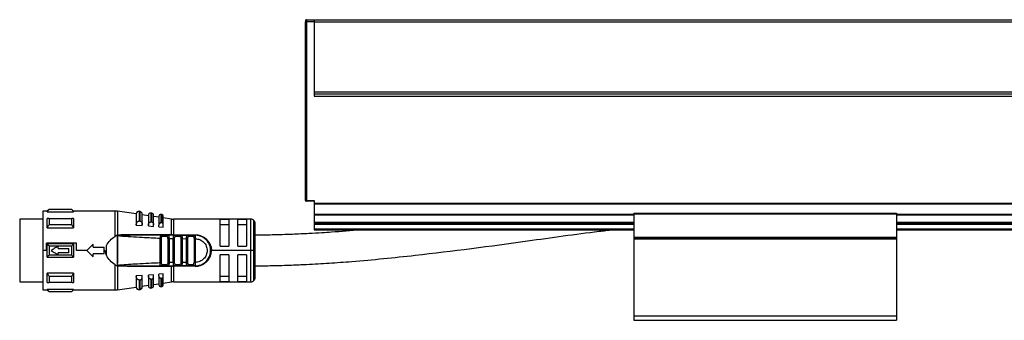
# Model space of a CAD drawing. Header units: millimetres. Extents: x -781 to 2909, y 413 to 796.
# Tile 17 of 19: x 1344 to 1569, y 570 to 639. Entities that reach past the tile are written whole.
import ezdxf

# ---------------------------------------------------------------- set-up
doc = ezdxf.new("R2010")
doc.units = ezdxf.units.MM

# ---------------------------------------------------------------- blocks, each defined once
blk = doc.blocks.new('Drawing View6')
at = {"color": 7, "linetype": 'Continuous', "lineweight": 25}
for p, q in [((-1460.35, 60.76), (-1458.55, 60.76)), ((-1460.35, 60.76), (-1460.35, 60.26)), ((-1458.55, 60.76), (37.45, 60.76)), ((-1458.55, 60.76), (-1458.55, 60.76)), ((-1458.55, 60.76), (37.45, 60.76)), ((-1460.55, 60.56), (-1460.55, 60.26)), ((-1460.55, 19.46), (-1460.55, 60.26)), ((-1460.35, 60.26), (-1460.55, 60.26)), ((-1460.35, 60.26), (-1460.35, 19.46)), ((-1458.55, 60.26), (-1460.35, 60.26)), ((-1458.55, 60.26), (-1458.55, 44.26)), ((-1458.55, 60.26), (37.45, 60.26)), ((-1458.55, 44.26), (-1458.55, 43.26)), ((-1458.55, 44.26), (37.45, 44.26)), ((37.45, 43.76), (-1458.55, 43.76)), ((-1458.55, 43.26), (37.45, 43.26)), ((-1460.55, 29.14), (-1460.6, 29.14)), ((-1460.6, 29.14), (-1460.6, 25.87)), ((-1460.6, 25.87), (-1460.6, 24.64)), ((-1460.6, 24.64), (-1460.55, 24.64)), ((-1460.55, 19.46), (-1460.35, 19.46)), ((-1460.35, 19.46), (-1458.55, 19.46)), ((-1460.35, 19.46), (-1460.35, 19.31)), ((-1460.35, 19.31), (-1460.35, 19.26)), ((-1458.55, 19.26), (-1460.35, 19.26)), ((-1458.55, 19.46), (-1458.55, 18.84)), ((-1458.55, 18.84), (37.45, 18.84)), ((-1458.55, 18.84), (-1458.55, 18.7)), ((-1458.55, 18.7), (37.45, 18.7)), ((-1458.55, 18.7), (-1458.55, 16.32)), ((-1519.55, 17.01), (-1520.55, 17.01)), ((-1520.55, 17.01), (-1520.55, 8.01)), ((-1519.15, 17.41), (-1519.55, 17.01)), ((-1519.55, 16.89), (-1519.55, 17.01)), ((-1519.55, 16.89), (-1513.55, 16.89)), ((-1513.95, 17.41), (-1519.15, 17.41)), ((-1513.95, 17.35), (-1519.15, 17.35)), ((-1513.55, 17.01), (-1513.95, 17.41)), ((-1513.95, 17.35), (-1513.95, 17.41)), ((-1504.07, 17.01), (-1513.55, 17.01)), ((-1513.55, 17.01), (-1513.55, 16.89)), ((-1504.07, 11.25), (-1504.07, 17.01)), ((-1499.25, 16.36), (-1503.5, 16.97)), ((-1503.5, 16.97), (-1503.5, 11.5)), ((-1499.25, 16.37), (-1499.25, 13.84)), ((-1498.36, 16.94), (-1498.56, 16.97)), ((-1498.56, 16.97), (-1498.56, 14.74)), ((-1498.36, 14.73), (-1498.36, 16.94)), ((-1497.85, 13.98), (-1497.85, 16.34)), ((-1496.45, 15.96), (-1497.85, 16.16)), ((-1496.45, 16.09), (-1496.45, 13.8)), ((-1495.68, 16.55), (-1495.88, 16.58)), ((-1495.68, 14.52), (-1495.68, 16.55)), ((-1495.25, 13.91), (-1495.25, 16.06)), ((-1494.05, 15.61), (-1495.25, 15.78)), ((-1494.05, 15.86), (-1494.05, 13.78)), ((-1493.39, 16.22), (-1493.59, 16.25)), ((-1493.39, 14.34), (-1493.39, 16.22)), ((-1493.05, 13.86), (-1493.05, 15.83)), ((-1458.55, 16.32), (-1458.55, 16.17)), ((-1458.55, 16.32), (-1385.55, 16.32)), ((-1458.55, 16.17), (-1458.55, 14.46)), ((-1458.55, 16.17), (-1385.55, 16.17)), ((-1385.55, 16.57), (-1385.55, 16.37)), ((-1385.55, 16.57), (-1325.55, 16.57)), ((-1385.55, 16.37), (-1325.55, 16.37)), ((-1385.55, 16.37), (-1385.55, 11.06)), ((-1325.55, 16.57), (-1325.55, 16.37)), ((-1325.55, 16.37), (-1325.55, 11.06)), ((-1325.55, 16.32), (-95.55, 16.32)), ((-1325.55, 16.17), (-95.55, 16.17)), ((-1520.55, 15.14), (-1525.85, 15.14)), ((-1525.85, 15.14), (-1525.85, 0.89)), ((-1519.55, 13.23), (-1519.55, 15.35)), ((-1519.15, 15.35), (-1513.95, 15.35)), ((-1513.95, 13.87), (-1519.15, 13.87)), ((-1499.25, 13.81), (-1499.25, 13.84)), ((-1499.25, 13.81), (-1497.85, 13.72)), ((-1498.65, 14.74), (-1498.56, 14.74)), ((-1497.85, 13.72), (-1497.85, 13.98)), ((-1496.45, 13.62), (-1496.45, 13.8)), ((-1496.45, 13.62), (-1495.25, 13.53)), ((-1495.25, 13.53), (-1495.25, 13.91)), ((-1494.05, 13.44), (-1494.05, 13.78)), ((-1491.15, 15.19), (-1493.05, 15.47)), ((-1493.05, 13.37), (-1493.05, 13.86)), ((-1491.15, 11.61), (-1491.15, 15.19)), ((-1473.05, 15.16), (-1490.72, 15.16)), ((-1490.72, 15.16), (-1490.72, 11.61)), ((-1478.05, 15.09), (-1480.05, 15.09)), ((-1480.05, 9.01), (-1480.05, 15.09)), ((-1480.05, 13.93), (-1478.05, 13.93)), ((-1478.05, 15.09), (-1478.05, 9.01)), ((-1474.05, 15.09), (-1476.05, 15.09)), ((-1476.05, 9.01), (-1476.05, 15.09)), ((-1476.05, 13.93), (-1474.05, 13.93)), ((-1474.05, 15.09), (-1474.05, 9.01)), ((-1473.05, 8.01), (-1473.05, 15.16)), ((-1472.34, 8.01), (-1472.34, 14.87)), ((-1472.05, 8.01), (-1472.05, 14.16)), ((-1458.55, 14.46), (-1458.55, 14.26)), ((-1458.55, 14.46), (-1385.55, 14.46)), ((-1458.55, 14.26), (-1458.55, 14.06)), ((-1458.55, 14.26), (-1385.55, 14.26)), ((-1458.55, 14.06), (-1458.55, 12.96)), ((-1458.55, 14.06), (-1385.55, 14.06)), ((-1325.55, 14.46), (-95.55, 14.46)), ((-1325.55, 14.26), (-95.55, 14.26)), ((-1325.55, 14.06), (-95.55, 14.06)), ((-1519.55, 13.23), (-1513.55, 13.23)), ((-1503.55, 11.5), (-1504.07, 11.25)), ((-1503.55, 11.5), (-1503.56, 4.52)), ((-1503.48, 11.5), (-1503.49, 6.15)), ((-1503.04, 11.37), (-1503.19, 11.41)), ((-1491.15, 11.61), (-1500.81, 11.63)), ((-1494.05, 13.44), (-1493.05, 13.37)), ((-1493.56, 11.51), (-1493.48, 11.49)), ((-1491.98, 11.51), (-1493.56, 11.51)), ((-1492.06, 11.49), (-1491.98, 11.51)), ((-1491.98, 11.51), (-1491.91, 11.48)), ((-1490.72, 11.51), (-1490.72, 11.61)), ((-1489.04, 11.51), (-1490.48, 11.51)), ((-1489.04, 11.51), (-1489.12, 11.49)), ((-1489.04, 11.51), (-1488.96, 11.48)), ((-1489.04, 11.51), (-1487.44, 11.51)), ((-1486.07, 11.51), (-1487.44, 11.51)), ((-1486.02, 11.5), (-1486.15, 11.49)), ((-1485.97, 11.49), (-1486.07, 11.51)), ((-1486.07, 11.51), (-1485.75, 11.51)), ((-1458.55, 12.96), (-1458.55, 12.76)), ((-1458.55, 12.96), (-1385.55, 12.96)), ((-1458.55, 12.76), (-1385.55, 12.76)), ((-1325.55, 12.96), (-95.55, 12.96)), ((-1325.55, 12.76), (-95.55, 12.76)), ((-1512.84, 9.67), (-1519.75, 9.67)), ((-1519.75, 8.01), (-1519.75, 9.67)), ((-1519.55, 6.51), (-1519.55, 9.51)), ((-1513.55, 9.51), (-1519.55, 9.51)), ((-1519.15, 9.07), (-1513.95, 9.07)), ((-1517.05, 8.51), (-1517.05, 9.01)), ((-1512.84, 8.01), (-1512.84, 9.67)), ((-1510.55, 8.01), (-1509.05, 9.46)), ((-1509.05, 8.76), (-1509.05, 9.46)), ((-1506.05, 6.87), (-1506.05, 9.15)), ((-1493.76, 5.17), (-1493.76, 10.85)), ((-1493.47, 5.17), (-1493.47, 10.85)), ((-1492.2, 11.21), (-1493.33, 11.21)), ((-1492.03, 10.79), (-1492.03, 5.23)), ((-1491.74, 10.79), (-1491.74, 5.23)), ((-1490.76, 10.77), (-1490.47, 10.77)), ((-1490.76, 5.26), (-1490.76, 10.77)), ((-1490.47, 5.26), (-1490.47, 10.77)), ((-1489.24, 11.21), (-1490.27, 11.21)), ((-1489.03, 10.73), (-1489.03, 5.29)), ((-1488.74, 10.73), (-1487.76, 10.72)), ((-1488.74, 10.73), (-1488.74, 5.29)), ((-1487.76, 5.3), (-1487.76, 10.72)), ((-1487.47, 5.3), (-1487.47, 10.72)), ((-1486.26, 11.21), (-1487.24, 11.21)), ((-1486.03, 10.71), (-1486.03, 5.31)), ((-1485.75, 10.93), (-1485.74, 10.71)), ((-1485.74, 10.71), (-1485.74, 5.31)), ((-1480.05, 9.01), (-1478.05, 9.01)), ((-1476.05, 9.01), (-1474.05, 9.01)), ((-1385.55, 11.06), (-1385.55, 10.86)), ((-1385.55, 11.06), (-1325.55, 11.06)), ((-1385.55, 10.86), (-1325.55, 10.86)), ((-1385.55, 10.86), (-1385.55, 10.66)), ((-1385.55, 10.66), (-1325.55, 10.66)), ((-1385.55, 10.66), (-1385.55, -6.94)), ((-1325.55, 11.06), (-1325.55, 10.86)), ((-1325.55, 10.86), (-1325.55, 10.66)), ((-1325.55, 10.66), (-1325.55, -6.94)), ((-1519.75, 8.01), (-1520.55, 8.01)), ((-1520.55, 8.01), (-1520.55, -0.99)), ((-1513.95, 6.95), (-1519.15, 6.95)), ((-1517.05, 8.51), (-1514.65, 8.51)), ((-1514.65, 7.51), (-1517.05, 7.51)), ((-1517.05, 7.01), (-1517.05, 7.51)), ((-1514.65, 7.51), (-1514.65, 8.51)), ((-1510.55, 8.01), (-1512.84, 8.01)), ((-1509.05, 6.56), (-1510.55, 8.01)), ((-1509.05, 8.76), (-1506.55, 8.76)), ((-1506.55, 7.26), (-1509.05, 7.26)), ((-1509.05, 6.56), (-1509.05, 7.26)), ((-1506.55, 7.26), (-1506.55, 8.76)), ((-1506.55, 8.01), (-1506.32, 8.01)), ((-1473.05, 8.01), (-1482.05, 8.01)), ((-1478.05, 7.01), (-1480.05, 7.01)), ((-1480.05, 0.93), (-1480.05, 7.01)), ((-1478.05, 7.01), (-1478.05, 0.93)), ((-1474.05, 7.01), (-1476.05, 7.01)), ((-1476.05, 0.93), (-1476.05, 7.01)), ((-1474.05, 7.01), (-1474.05, 0.93)), ((-1472.34, 8.01), (-1473.05, 8.01)), ((-1473.05, 0.86), (-1473.05, 8.01)), ((-1472.05, 8.01), (-1472.34, 8.01)), ((-1472.34, 1.15), (-1472.34, 8.01)), ((-1472.05, 1.86), (-1472.05, 8.01)), ((-1519.55, 6.51), (-1513.55, 6.51)), ((-1504.07, -0.99), (-1504.07, 4.77)), ((-1503.5, 4.95), (-1503.49, 5.21)), ((-1503.5, 4.95), (-1503.5, 4.8)), ((-1503.5, 4.8), (-1503.5, 4.52)), ((-1503.27, 4.61), (-1503.5, 4.52)), ((-1503.5, 4.52), (-1503.5, -0.95)), ((-1503.49, 6.15), (-1503.49, 5.21)), ((-1503.35, 4.51), (-1501.44, 4.51)), ((-1503.27, 4.61), (-1503.04, 4.65)), ((-1493.56, 4.51), (-1491.98, 4.51)), ((-1493.33, 4.81), (-1492.2, 4.81)), ((-1491.98, 4.51), (-1492.06, 4.53)), ((-1490.76, 5.26), (-1490.47, 5.26)), ((-1490.48, 4.51), (-1490.56, 4.54)), ((-1490.48, 4.51), (-1490.4, 4.53)), ((-1490.48, 4.51), (-1489.04, 4.51)), ((-1490.27, 4.81), (-1489.24, 4.81)), ((-1489.04, 4.51), (-1489.12, 4.53)), ((-1487.44, 4.51), (-1489.04, 4.51)), ((-1487.76, 5.3), (-1488.74, 5.29)), ((-1487.44, 4.51), (-1487.53, 4.54)), ((-1487.44, 4.51), (-1486.07, 4.51)), ((-1487.24, 4.81), (-1486.26, 4.81)), ((-1486.15, 4.53), (-1486.02, 4.53)), ((-1485.97, 4.54), (-1486.07, 4.51)), ((-1485.75, 4.51), (-1486.07, 4.51)), ((-1485.74, 5.31), (-1485.75, 5.1)), ((-1513.55, 2.8), (-1519.55, 2.8)), ((-1513.55, 2.8), (-1513.55, 0.68)), ((-1500.81, 4.39), (-1491.15, 4.41)), ((-1497.85, 2.31), (-1499.25, 2.21)), ((-1497.85, 2.04), (-1497.85, 2.31)), ((-1495.25, 2.49), (-1496.45, 2.41)), ((-1496.45, 2.22), (-1496.45, 2.41)), ((-1495.25, 2.11), (-1495.25, 2.49)), ((-1493.05, 2.65), (-1494.05, 2.58)), ((-1494.05, 2.24), (-1494.05, 2.58)), ((-1493.05, 2.16), (-1493.05, 2.65)), ((-1491.15, 0.83), (-1491.15, 4.41)), ((-1485.75, 4.41), (-1490.72, 4.41)), ((-1490.72, 4.41), (-1490.72, 0.86)), ((-1525.85, 0.89), (-1520.55, 0.89)), ((-1519.15, 2.15), (-1513.95, 2.15)), ((-1513.95, 0.68), (-1519.15, 0.68)), ((-1499.25, 2.19), (-1499.25, 2.21)), ((-1499.25, 2.19), (-1499.25, -0.35)), ((-1498.56, 1.28), (-1498.65, 1.28)), ((-1498.56, 1.28), (-1498.56, -0.94)), ((-1498.36, -0.92), (-1498.36, 1.3)), ((-1497.85, -0.32), (-1497.85, 2.04)), ((-1497.85, -0.13), (-1496.45, 0.07)), ((-1496.45, 2.22), (-1496.45, -0.06)), ((-1495.88, 1.49), (-1495.88, -0.56)), ((-1495.68, -0.53), (-1495.68, 1.5)), ((-1495.25, -0.03), (-1495.25, 2.11)), ((-1495.25, 0.24), (-1494.05, 0.41)), ((-1494.05, 2.24), (-1494.05, 0.17)), ((-1493.59, 1.66), (-1493.59, -0.23)), ((-1493.39, -0.2), (-1493.39, 1.68)), ((-1493.05, 0.2), (-1493.05, 2.16)), ((-1493.05, 0.56), (-1491.15, 0.83)), ((-1490.72, 0.86), (-1473.05, 0.86)), ((-1478.05, 2.1), (-1480.05, 2.1)), ((-1480.05, 0.93), (-1478.05, 0.93)), ((-1474.05, 2.1), (-1476.05, 2.1)), ((-1476.05, 0.93), (-1474.05, 0.93)), ((-1520.55, -0.99), (-1519.55, -0.99)), ((-1519.55, -0.99), (-1519.55, -0.86)), ((-1513.55, -0.86), (-1519.55, -0.86)), ((-1519.55, -0.99), (-1519.15, -1.39)), ((-1519.15, -1.33), (-1513.95, -1.33)), ((-1519.15, -1.33), (-1519.15, -1.39)), ((-1519.15, -1.39), (-1513.95, -1.39)), ((-1513.95, -1.39), (-1513.55, -0.99)), ((-1513.55, -0.86), (-1513.55, -0.99)), ((-1513.55, -0.99), (-1504.07, -0.99)), ((-1503.5, -0.95), (-1499.25, -0.34)), ((-1498.56, -0.94), (-1498.36, -0.92)), ((-1495.88, -0.56), (-1495.68, -0.53)), ((-1493.59, -0.23), (-1493.39, -0.2)), ((-1385.55, -6.94), (-1325.55, -6.94)), ((-1385.55, -6.94), (-1385.55, -7.94)), ((-1385.55, -7.94), (-1325.55, -7.94)), ((-1325.55, -6.94), (-1325.55, -7.94))]:
    blk.add_line(p, q, dxfattribs=at)
at = {"color": 7, "linetype": 'Continuous', "lineweight": 25, "flags": 128}
for points in [[(-1495.88, 16.58), (-1495.88, 16.45), (-1495.88, 16.05), (-1495.88, 15.41), (-1495.88, 14.54)], [(-1493.59, 16.25), (-1493.59, 16.13), (-1493.59, 15.76), (-1493.59, 15.17), (-1493.59, 14.36)], [(-1519.15, 15.35), (-1519.15, 15.18), (-1519.15, 15.01), (-1519.15, 14.83), (-1519.15, 14.65), (-1519.15, 14.46), (-1519.15, 14.27), (-1519.15, 14.07), (-1519.15, 13.87)], [(-1513.95, 13.87), (-1513.95, 14.07), (-1513.95, 14.27), (-1513.95, 14.46), (-1513.95, 14.65), (-1513.95, 14.83), (-1513.95, 15.01), (-1513.95, 15.18), (-1513.95, 15.35)], [(-1513.55, 15.35), (-1513.55, 15.12), (-1513.55, 14.89), (-1513.55, 14.64), (-1513.55, 14.38), (-1513.55, 14.1), (-1513.55, 13.82), (-1513.55, 13.53), (-1513.55, 13.23)], [(-1498.36, 14.73), (-1498.48, 14.73), (-1498.56, 14.74)], [(-1495.68, 14.52), (-1495.79, 14.53), (-1495.88, 14.54)], [(-1493.39, 14.34), (-1493.51, 14.35), (-1493.59, 14.36)], [(-1490.72, 11.61), (-1487.94, 11.61), (-1485.75, 11.61)], [(-1487.44, 11.51), (-1487.4, 11.51), (-1487.36, 11.49), (-1487.33, 11.46), (-1487.3, 11.42), (-1487.27, 11.38), (-1487.26, 11.33), (-1487.25, 11.27), (-1487.24, 11.21)], [(-1519.15, 9.07), (-1519.15, 8.8), (-1519.15, 8.54), (-1519.15, 8.28), (-1519.15, 8.01), (-1519.15, 7.75), (-1519.15, 7.48), (-1519.15, 7.22), (-1519.15, 6.95)], [(-1513.95, 6.95), (-1513.95, 7.22), (-1513.95, 7.48), (-1513.95, 7.75), (-1513.95, 8.01), (-1513.95, 8.28), (-1513.95, 8.54), (-1513.95, 8.8), (-1513.95, 9.07)], [(-1513.55, 9.51), (-1513.55, 9.14), (-1513.55, 8.76), (-1513.55, 8.39), (-1513.55, 8.01), (-1513.55, 7.63), (-1513.55, 7.26), (-1513.55, 6.88), (-1513.55, 6.51)], [(-1487.44, 4.51), (-1487.4, 4.52), (-1487.36, 4.53), (-1487.33, 4.56), (-1487.3, 4.6), (-1487.27, 4.64), (-1487.26, 4.7), (-1487.25, 4.75), (-1487.24, 4.81)], [(-1519.55, 0.68), (-1519.55, 0.9), (-1519.55, 1.14), (-1519.55, 1.39), (-1519.55, 1.65), (-1519.55, 1.92), (-1519.55, 2.2), (-1519.55, 2.49), (-1519.55, 2.8)], [(-1519.15, 2.15), (-1519.15, 1.95), (-1519.15, 1.75), (-1519.15, 1.56), (-1519.15, 1.37), (-1519.15, 1.19), (-1519.15, 1.01), (-1519.15, 0.84), (-1519.15, 0.68)], [(-1513.95, 0.68), (-1513.95, 0.84), (-1513.95, 1.01), (-1513.95, 1.19), (-1513.95, 1.37), (-1513.95, 1.56), (-1513.95, 1.75), (-1513.95, 1.95), (-1513.95, 2.15)], [(-1498.56, 1.28), (-1498.45, 1.29), (-1498.36, 1.3)], [(-1495.88, 1.49), (-1495.77, 1.49), (-1495.68, 1.5)], [(-1493.59, 1.66), (-1493.48, 1.67), (-1493.39, 1.68)]]:
    blk.add_lwpolyline(points, dxfattribs=at)
at = {"color": 7, "linetype": 'Continuous', "lineweight": 25}
for centre, radius, start, end in [((-1460.35, 60.56), 0.2, 90, 179.9989), ((-1460.35, 19.46), 0.2, 180, 270), ((-1376.08, 17.4), 143.07, 179.9966, 180.0205), ((-1504.07, 13.01), 4, 81.8101, 90), ((-1498.65, 16.37), 0.6, 81.8101, 180), ((-1498.45, 16.34), 0.6, 0, 81.8101), ((-1495.95, 16.09), 0.5, 81.8101, 180), ((-1495.75, 16.06), 0.5, 0, 81.8101), ((-1493.65, 15.86), 0.4, 81.8101, 180), ((-1493.45, 15.83), 0.4, 0, 81.8101), ((-1490.72, 18.16), 3, 261.8101, 270), ((-1473.05, 14.16), 1, 45, 90), ((-1473.05, 14.16), 1, 0, 45), ((-1491, 11.6), 0.142, 174.212, 217.4335), ((-1490.54, 11.25), 0.267, 351.7558, 78.1684), ((-1485.75, 8.01), 3.5, 270, 90.0007), ((-1493.6, 4.78), 0.273, 278.1777, 6.3357), ((-1491, 4.42), 0.142, 142.5755, 185.7889), ((-1330.13, 4.43), 160.59, 179.9707, 180.0061), ((-1490.54, 4.77), 0.267, 281.8315, 8.2444), ((-1493.65, 0.17), 0.4, 180, 278.1899), ((-1493.45, 0.2), 0.4, 278.1899, 360), ((-1490.72, -2.14), 3, 90, 98.1899), ((-1473.05, 1.86), 1, 270, 315), ((-1473.05, 1.86), 1, 315, 0), ((-1657.04, -1.38), 143.09, 359.9966, 0.0205), ((-1504.07, 3.01), 4, 270, 278.1899), ((-1498.65, -0.35), 0.6, 180, 278.1899), ((-1498.45, -0.32), 0.6, 278.1899, 0), ((-1495.95, -0.06), 0.5, 180, 278.1899), ((-1495.75, -0.03), 0.5, 278.1899, 0)]:
    blk.add_arc(centre, radius, start, end, dxfattribs=at)
for points in [[(-1458.55, 60.76), (-1458.55, 60.75), (-1458.55, 60.73), (-1458.55, 60.62), (-1458.55, 60.45), (-1458.55, 60.32), (-1458.55, 60.26)], [(-1485.75, 11.51), (-1485.75, 11.51), (-1485.75, 11.52), (-1485.75, 11.54), (-1485.75, 11.57), (-1485.75, 11.6), (-1485.75, 11.61)], [(-1485.75, 11.51), (-1485.75, 11.5), (-1485.75, 11.49), (-1485.75, 11.36), (-1485.75, 11.17), (-1485.75, 11.01), (-1485.75, 10.93)], [(-1493.47, 10.85), (-1493.48, 10.85), (-1493.5, 10.85), (-1493.57, 10.85), (-1493.66, 10.85), (-1493.72, 10.85), (-1493.76, 10.85)], [(-1491.74, 10.79), (-1491.78, 10.79), (-1491.84, 10.79), (-1491.93, 10.79), (-1492, 10.79), (-1492.02, 10.79), (-1492.03, 10.79)], [(-1488.74, 10.73), (-1488.78, 10.73), (-1488.84, 10.73), (-1488.93, 10.73), (-1489, 10.73), (-1489.02, 10.73), (-1489.03, 10.73)], [(-1487.76, 10.72), (-1487.72, 10.72), (-1487.66, 10.72), (-1487.57, 10.72), (-1487.5, 10.72), (-1487.48, 10.72), (-1487.47, 10.72)], [(-1485.74, 10.71), (-1485.78, 10.71), (-1485.84, 10.71), (-1485.93, 10.71), (-1486, 10.71), (-1486.02, 10.71), (-1486.03, 10.71)], [(-1493.76, 5.17), (-1493.72, 5.17), (-1493.66, 5.17), (-1493.57, 5.17), (-1493.5, 5.17), (-1493.48, 5.17), (-1493.47, 5.17)], [(-1491.74, 5.23), (-1491.78, 5.23), (-1491.84, 5.23), (-1491.93, 5.23), (-1492, 5.23), (-1492.02, 5.23), (-1492.03, 5.23)], [(-1488.74, 5.29), (-1488.78, 5.29), (-1488.84, 5.29), (-1488.93, 5.29), (-1489, 5.29), (-1489.02, 5.29), (-1489.03, 5.29)], [(-1487.76, 5.3), (-1487.72, 5.3), (-1487.66, 5.3), (-1487.57, 5.3), (-1487.5, 5.3), (-1487.48, 5.3), (-1487.47, 5.3)], [(-1485.74, 5.31), (-1485.78, 5.31), (-1485.84, 5.31), (-1485.93, 5.31), (-1486, 5.31), (-1486.02, 5.31), (-1486.03, 5.31)], [(-1485.75, 4.41), (-1485.75, 4.43), (-1485.75, 4.46), (-1485.75, 4.49), (-1485.75, 4.51), (-1485.75, 4.51), (-1485.75, 4.51)]]:
    blk.add_open_spline(points, degree=3, dxfattribs=at)
for points, knots in [([(-1519.55, 16.89), (-1519.48, 16.97), (-1519.35, 17.13), (-1519.21, 17.28), (-1519.15, 17.35)], [0, 0, 0, 0, 0.553792, 1, 1, 1, 1]), ([(-1513.95, 17.35), (-1513.87, 17.26), (-1513.74, 17.11), (-1513.61, 16.95), (-1513.55, 16.89)], [0, 0, 0, 0, 0.566189, 1, 1, 1, 1]), ([(-1519.15, 15.35), (-1519.23, 15.35), (-1519.36, 15.35), (-1519.49, 15.35), (-1519.55, 15.35)], [0, 0, 0, 0, 0.566235, 1, 1, 1, 1]), ([(-1519.55, 13.23), (-1519.48, 13.35), (-1519.35, 13.56), (-1519.21, 13.77), (-1519.15, 13.87)], [0, 0, 0, 0, 0.553792, 1, 1, 1, 1]), ([(-1513.55, 15.35), (-1513.62, 15.35), (-1513.75, 15.35), (-1513.89, 15.35), (-1513.95, 15.35)], [0, 0, 0, 0, 0.553742, 1, 1, 1, 1]), ([(-1513.95, 13.87), (-1513.87, 13.75), (-1513.74, 13.54), (-1513.61, 13.32), (-1513.55, 13.23)], [0, 0, 0, 0, 0.566189, 1, 1, 1, 1]), ([(-1499.25, 13.84), (-1499.24, 13.96), (-1499.22, 14.2), (-1499.07, 14.49), (-1498.9, 14.65), (-1498.76, 14.72), (-1498.68, 14.73), (-1498.65, 14.74)], [0, 0, 0, 0, 0.325938, 0.603471, 0.815327, 0.910521, 1, 1, 1, 1]), ([(-1498.36, 14.73), (-1498.33, 14.72), (-1498.27, 14.71), (-1498.15, 14.66), (-1498, 14.53), (-1497.87, 14.29), (-1497.86, 14.09), (-1497.85, 13.98)], [0, 0, 0, 0, 0.095969, 0.193666, 0.400239, 0.664134, 1, 1, 1, 1]), ([(-1496.45, 13.8), (-1496.44, 13.9), (-1496.43, 14.08), (-1496.31, 14.32), (-1496.17, 14.46), (-1496.04, 14.52), (-1495.98, 14.53), (-1495.95, 14.53)], [0, 0, 0, 0, 0.30579, 0.570569, 0.801387, 0.904132, 1, 1, 1, 1]), ([(-1495.95, 14.53), (-1495.94, 14.54), (-1495.91, 14.54), (-1495.89, 14.54), (-1495.88, 14.54)], [0, 0, 0, 0, 0.559949, 1, 1, 1, 1]), ([(-1495.68, 14.52), (-1495.65, 14.52), (-1495.6, 14.51), (-1495.5, 14.47), (-1495.38, 14.36), (-1495.27, 14.16), (-1495.26, 14), (-1495.25, 13.91)], [0, 0, 0, 0, 0.0973422, 0.1964691, 0.4058392, 0.6696995, 1, 1, 1, 1]), ([(-1493.65, 14.36), (-1493.7, 14.35), (-1493.8, 14.32), (-1493.93, 14.2), (-1494.03, 14.01), (-1494.04, 13.86), (-1494.05, 13.78)], [0, 0, 0, 0, 0.1849, 0.408712, 0.685985, 1, 1, 1, 1]), ([(-1493.65, 14.36), (-1493.64, 14.36), (-1493.62, 14.36), (-1493.6, 14.36), (-1493.59, 14.36)], [0, 0, 0, 0, 0.559946, 1, 1, 1, 1]), ([(-1493.05, 13.86), (-1493.06, 13.93), (-1493.07, 14.06), (-1493.15, 14.22), (-1493.25, 14.3), (-1493.33, 14.34), (-1493.37, 14.34), (-1493.39, 14.34)], [0, 0, 0, 0, 0.3239212, 0.5873998, 0.803788, 0.9012293, 1, 1, 1, 1]), ([(-1506.05, 9.15), (-1505.79, 9.56), (-1505.27, 10.4), (-1504.47, 10.96), (-1504.07, 11.25)], [0, 0, 0, 0, 0.496428, 1, 1, 1, 1]), ([(-1503.5, 11.5), (-1503.51, 11.5), (-1503.53, 11.51), (-1503.55, 11.5), (-1503.55, 11.5)], [0, 0, 0, 0, 0.500602, 1, 1, 1, 1]), ([(-1503.5, 11.5), (-1503.5, 11.5), (-1503.49, 11.5), (-1503.48, 11.5), (-1503.48, 11.5)], [0, 0, 0, 0, 0.5557215, 1, 1, 1, 1]), ([(-1503.27, 11.42), (-1503.31, 11.43), (-1503.38, 11.46), (-1503.45, 11.49), (-1503.48, 11.5)], [0, 0, 0, 0, 0.559552, 1, 1, 1, 1]), ([(-1500.81, 11.63), (-1501.3, 11.62), (-1502.03, 11.62), (-1502.79, 11.58), (-1503.11, 11.53), (-1503.21, 11.5), (-1503.26, 11.46), (-1503.27, 11.45), (-1503.27, 11.44), (-1503.27, 11.43), (-1503.27, 11.42), (-1503.27, 11.42)], [0, 0, 0, 0, 0.5806363, 0.8658055, 0.9061991, 0.9694413, 0.9816748, 0.9866619, 0.9911675, 0.9954991, 1, 1, 1, 1]), ([(-1503.27, 11.42), (-1503.26, 11.42), (-1503.25, 11.41), (-1503.22, 11.41), (-1503.2, 11.4), (-1503.19, 11.4), (-1503.19, 11.4), (-1503.19, 11.4), (-1503.19, 11.4), (-1503.19, 11.41), (-1503.19, 11.41)], [0, 0, 0, 0, 0.219058, 0.584738, 0.867155, 0.887733, 0.906757, 0.926, 0.947181, 1, 1, 1, 1]), ([(-1503.21, 11.45), (-1503.22, 11.45), (-1503.23, 11.45), (-1503.24, 11.45), (-1503.25, 11.44), (-1503.25, 11.44), (-1503.25, 11.44), (-1503.25, 11.44), (-1503.25, 11.43), (-1503.25, 11.43)], [0, 0, 0, 0, 0.571754, 0.690168, 0.803366, 0.861897, 0.911571, 0.955977, 1, 1, 1, 1]), ([(-1503.25, 11.43), (-1503.25, 11.43), (-1503.25, 11.43), (-1503.24, 11.42), (-1503.22, 11.42), (-1503.2, 11.41), (-1503.19, 11.41)], [0, 0, 0, 0, 0.068493, 0.149045, 0.357724, 1, 1, 1, 1]), ([(-1503.21, 11.45), (-1502.81, 11.47), (-1502, 11.51), (-1501.19, 11.51), (-1500.78, 11.51)], [0, 0, 0, 0, 0.49694, 1, 1, 1, 1]), ([(-1503.04, 11.37), (-1501.31, 11.25), (-1498.22, 11.03), (-1495.12, 10.91), (-1493.76, 10.85)], [0, 0, 0, 0, 0.559906, 1, 1, 1, 1]), ([(-1501.11, 11.51), (-1501.05, 11.51), (-1500.95, 11.51), (-1500.84, 11.52), (-1500.79, 11.52)], [0, 0, 0, 0, 0.499654, 1, 1, 1, 1]), ([(-1500.78, 11.51), (-1500.78, 11.51), (-1500.79, 11.51), (-1500.79, 11.51), (-1500.79, 11.53), (-1500.8, 11.55), (-1500.81, 11.58), (-1500.81, 11.61), (-1500.81, 11.63)], [0, 0, 0, 0, 0.049755, 0.133456, 0.408467, 0.532389, 0.771005, 1, 1, 1, 1]), ([(-1493.56, 11.51), (-1494.91, 11.51), (-1497.32, 11.51), (-1499.73, 11.51), (-1500.78, 11.51)], [0, 0, 0, 0, 0.560034, 1, 1, 1, 1]), ([(-1493.56, 11.51), (-1493.6, 11.5), (-1493.65, 11.49), (-1493.69, 11.41), (-1493.72, 11.31), (-1493.74, 11.18), (-1493.75, 11.02), (-1493.75, 10.91), (-1493.76, 10.85)], [0, 0, 0, 0, 0.2548084, 0.3825468, 0.5087663, 0.6919106, 0.8306334, 1, 1, 1, 1]), ([(-1493.47, 11.49), (-1493.51, 11.5), (-1493.57, 11.51), (-1493.61, 11.49), (-1493.62, 11.49)], [0, 0, 0, 0, 0.7927763, 1, 1, 1, 1]), ([(-1493.48, 11.49), (-1493.48, 11.49), (-1493.45, 11.48), (-1493.4, 11.43), (-1493.34, 11.33), (-1493.33, 11.25), (-1493.33, 11.21)], [0, 0, 0, 0, 0.0172161, 0.3448107, 0.6724054, 1, 1, 1, 1]), ([(-1492.2, 11.21), (-1492.2, 11.25), (-1492.19, 11.33), (-1492.14, 11.43), (-1492.09, 11.48), (-1492.06, 11.49), (-1492.06, 11.49)], [0, 0, 0, 0, 0.3277106, 0.6554212, 0.9831318, 1, 1, 1, 1]), ([(-1491.91, 11.49), (-1491.92, 11.49), (-1491.96, 11.51), (-1492.02, 11.5), (-1492.07, 11.49)], [0, 0, 0, 0, 0.199882, 1, 1, 1, 1]), ([(-1490.48, 11.51), (-1490.76, 11.51), (-1491.26, 11.51), (-1491.76, 11.51), (-1491.98, 11.51)], [0, 0, 0, 0, 0.560006, 1, 1, 1, 1]), ([(-1491.91, 11.48), (-1491.89, 11.48), (-1491.85, 11.47), (-1491.82, 11.4), (-1491.78, 11.29), (-1491.76, 11.12), (-1491.74, 10.94), (-1491.74, 10.84), (-1491.74, 10.79)], [0, 0, 0, 0, 0.111874, 0.262926, 0.414881, 0.698117, 0.848784, 1, 1, 1, 1]), ([(-1491.15, 11.61), (-1491.11, 11.61), (-1491.04, 11.61), (-1490.96, 11.61), (-1490.93, 11.61)], [0, 0, 0, 0, 0.5599328, 1, 1, 1, 1]), ([(-1490.72, 11.61), (-1490.76, 11.61), (-1490.83, 11.61), (-1490.9, 11.61), (-1490.93, 11.61)], [0, 0, 0, 0, 0.559726, 1, 1, 1, 1]), ([(-1490.76, 10.77), (-1490.76, 10.82), (-1490.75, 10.93), (-1490.74, 11.12), (-1490.71, 11.28), (-1490.67, 11.4), (-1490.61, 11.49), (-1490.53, 11.5), (-1490.48, 11.51)], [0, 0, 0, 0, 0.132336, 0.260797, 0.490495, 0.620539, 0.749428, 1, 1, 1, 1]), ([(-1490.4, 11.49), (-1490.45, 11.5), (-1490.51, 11.51), (-1490.55, 11.49), (-1490.56, 11.49)], [0, 0, 0, 0, 0.831979, 1, 1, 1, 1]), ([(-1489.12, 11.49), (-1489.12, 11.49), (-1489.14, 11.48), (-1489.19, 11.43), (-1489.24, 11.33), (-1489.24, 11.25), (-1489.24, 11.21)], [0, 0, 0, 0, 0.017874, 0.345249, 0.672625, 1, 1, 1, 1]), ([(-1488.96, 11.49), (-1488.96, 11.49), (-1489.01, 11.51), (-1489.07, 11.5), (-1489.12, 11.49)], [0, 0, 0, 0, 0.1524244, 1, 1, 1, 1]), ([(-1488.96, 11.48), (-1488.93, 11.48), (-1488.89, 11.47), (-1488.84, 11.39), (-1488.79, 11.27), (-1488.76, 11.09), (-1488.74, 10.89), (-1488.74, 10.79), (-1488.74, 10.73)], [0, 0, 0, 0, 0.1273518, 0.2753003, 0.4253054, 0.7041072, 0.8498974, 1, 1, 1, 1]), ([(-1487.76, 10.72), (-1487.76, 10.78), (-1487.75, 10.91), (-1487.74, 11.08), (-1487.71, 11.22), (-1487.67, 11.37), (-1487.59, 11.49), (-1487.49, 11.5), (-1487.44, 11.51)], [0, 0, 0, 0, 0.145861, 0.284683, 0.416939, 0.543177, 0.7791, 1, 1, 1, 1]), ([(-1487.36, 11.49), (-1487.41, 11.5), (-1487.47, 11.51), (-1487.52, 11.49), (-1487.53, 11.49)], [0, 0, 0, 0, 0.8573313, 1, 1, 1, 1]), ([(-1486.14, 11.49), (-1486.17, 11.47), (-1486.21, 11.43), (-1486.26, 11.33), (-1486.26, 11.25), (-1486.26, 11.21)], [0, 0, 0, 0, 0.333254, 0.666627, 1, 1, 1, 1]), ([(-1485.97, 11.49), (-1485.98, 11.49), (-1486.03, 11.51), (-1486.1, 11.5), (-1486.15, 11.49)], [0, 0, 0, 0, 0.1917171, 1, 1, 1, 1]), ([(-1486.07, 11.51), (-1486.1, 11.51), (-1486.12, 11.51), (-1486.14, 11.49), (-1486.14, 11.49)], [0, 0, 0, 0, 0.999643, 1, 1, 1, 1]), ([(-1485.75, 10.93), (-1485.76, 11.01), (-1485.77, 11.18), (-1485.83, 11.36), (-1485.89, 11.47), (-1485.95, 11.48), (-1485.97, 11.49)], [0, 0, 0, 0, 0.291978, 0.587462, 0.894649, 1, 1, 1, 1]), ([(-1485.75, 11.61), (-1485.55, 11.61), (-1485.12, 11.59), (-1484.46, 11.4), (-1483.77, 11.09), (-1483.16, 10.62), (-1482.66, 10.04), (-1482.31, 9.38), (-1482.08, 8.69), (-1482.06, 8.23), (-1482.05, 8.01)], [0, 0, 0, 0, 0.100297, 0.22208, 0.35706, 0.494645, 0.628497, 0.762991, 0.888425, 1, 1, 1, 1]), ([(-1447.5, 12.76), (-1447.65, 12.74), (-1450.01, 12.52), (-1453.11, 12.29), (-1457.06, 12.03), (-1460.04, 11.86), (-1463.83, 11.69), (-1467.92, 11.55), (-1470.75, 11.53), (-1472.05, 11.52)], [0, 0, 0, 0, 0.017805, 0.289681, 0.379003, 0.500482, 0.654645, 0.841476, 1, 1, 1, 1]), ([(-1472.05, 4.52), (-1470.75, 4.53), (-1467.98, 4.55), (-1464.07, 4.67), (-1460.58, 4.82), (-1457.72, 4.98), (-1455.15, 5.14), (-1452.58, 5.31), (-1446.03, 5.82), (-1431.75, 7.25), (-1412.95, 9.75), (-1397.95, 11.89), (-1391.48, 12.64), (-1390.47, 12.76)], [0, 0, 0, 0, 0.047434, 0.101247, 0.143236, 0.175008, 0.205858, 0.237321, 0.26935, 0.446114, 0.761814, 0.962721, 1, 1, 1, 1]), ([(-1519.15, 9.07), (-1519.23, 9.15), (-1519.36, 9.3), (-1519.49, 9.45), (-1519.55, 9.51)], [0, 0, 0, 0, 0.566189, 1, 1, 1, 1]), ([(-1517.05, 9.01), (-1517.35, 8.82), (-1517.88, 8.49), (-1518.42, 8.16), (-1518.65, 8.01)], [0, 0, 0, 0, 0.559988, 1, 1, 1, 1]), ([(-1513.55, 9.51), (-1513.62, 9.43), (-1513.75, 9.28), (-1513.89, 9.13), (-1513.95, 9.07)], [0, 0, 0, 0, 0.553792, 1, 1, 1, 1]), ([(-1493.47, 10.85), (-1493.47, 10.91), (-1493.46, 11.01), (-1493.44, 11.13), (-1493.39, 11.2), (-1493.35, 11.21), (-1493.33, 11.21)], [0, 0, 0, 0, 0.306116, 0.590246, 0.796606, 1, 1, 1, 1]), ([(-1492.03, 10.79), (-1492.03, 10.85), (-1492.04, 10.96), (-1492.06, 11.08), (-1492.09, 11.15), (-1492.12, 11.19), (-1492.16, 11.21), (-1492.19, 11.21), (-1492.2, 11.21)], [0, 0, 0, 0, 0.295847, 0.552757, 0.665884, 0.776093, 0.88594, 1, 1, 1, 1]), ([(-1491.74, 10.79), (-1491.56, 10.79), (-1491.23, 10.78), (-1490.9, 10.77), (-1490.76, 10.77)], [0, 0, 0, 0, 0.559996, 1, 1, 1, 1]), ([(-1490.47, 10.77), (-1490.47, 10.83), (-1490.47, 10.92), (-1490.45, 11.03), (-1490.43, 11.09), (-1490.41, 11.15), (-1490.37, 11.18), (-1490.33, 11.21), (-1490.29, 11.21), (-1490.27, 11.21)], [0, 0, 0, 0, 0.272106, 0.413768, 0.538864, 0.650801, 0.761419, 0.87618, 1, 1, 1, 1]), ([(-1489.24, 11.21), (-1489.22, 11.21), (-1489.18, 11.21), (-1489.14, 11.18), (-1489.1, 11.14), (-1489.06, 11.06), (-1489.04, 10.92), (-1489.03, 10.8), (-1489.03, 10.73)], [0, 0, 0, 0, 0.1232946, 0.238521, 0.3514701, 0.4682735, 0.7259159, 1, 1, 1, 1]), ([(-1487.47, 10.72), (-1487.47, 10.74), (-1487.47, 10.81), (-1487.46, 10.94), (-1487.43, 11.06), (-1487.39, 11.14), (-1487.35, 11.18), (-1487.3, 11.21), (-1487.26, 11.21), (-1487.24, 11.21)], [0, 0, 0, 0, 0.099379, 0.282431, 0.560494, 0.673864, 0.781998, 0.88923, 1, 1, 1, 1]), ([(-1486.26, 11.21), (-1486.25, 11.21), (-1486.21, 11.21), (-1486.16, 11.18), (-1486.12, 11.14), (-1486.08, 11.08), (-1486.06, 11.01), (-1486.04, 10.89), (-1486.03, 10.78), (-1486.03, 10.71)], [0, 0, 0, 0, 0.100004, 0.203833, 0.318994, 0.435559, 0.573982, 0.710878, 1, 1, 1, 1]), ([(-1485.74, 10.71), (-1485.39, 10.67), (-1484.69, 10.59), (-1483.79, 9.96), (-1483.19, 9.07), (-1482.98, 8.01), (-1483.19, 6.95), (-1483.79, 6.06), (-1484.69, 5.44), (-1485.39, 5.35), (-1485.74, 5.31)], [0, 0, 0, 0, 0.124999, 0.249999, 0.374999, 0.499999, 0.624999, 0.749999, 0.874999, 1, 1, 1, 1]), ([(-1519.55, 6.51), (-1519.48, 6.59), (-1519.35, 6.74), (-1519.21, 6.89), (-1519.15, 6.95)], [0, 0, 0, 0, 0.553792, 1, 1, 1, 1]), ([(-1518.65, 8.01), (-1518.35, 7.82), (-1517.82, 7.49), (-1517.28, 7.16), (-1517.05, 7.01)], [0, 0, 0, 0, 0.559989, 1, 1, 1, 1]), ([(-1513.95, 6.95), (-1513.87, 6.87), (-1513.74, 6.72), (-1513.61, 6.58), (-1513.55, 6.51)], [0, 0, 0, 0, 0.566189, 1, 1, 1, 1]), ([(-1506.32, 8.01), (-1506.31, 7.8), (-1506.28, 7.41), (-1506.12, 7.04), (-1506.05, 6.87)], [0, 0, 0, 0, 0.526511, 1, 1, 1, 1]), ([(-1504.07, 4.77), (-1504.47, 5.06), (-1505.27, 5.62), (-1505.79, 6.46), (-1506.05, 6.87)], [0, 0, 0, 0, 0.503572, 1, 1, 1, 1]), ([(-1485.75, 4.41), (-1485.53, 4.42), (-1485.07, 4.45), (-1484.37, 4.66), (-1483.68, 4.99), (-1483.09, 5.47), (-1482.61, 6.05), (-1482.28, 6.71), (-1482.07, 7.37), (-1482.06, 7.81), (-1482.05, 8.01)], [0, 0, 0, 0, 0.111654, 0.24051, 0.376183, 0.512093, 0.644057, 0.773959, 0.895726, 1, 1, 1, 1]), ([(-1504.07, 4.77), (-1503.98, 4.71), (-1503.82, 4.61), (-1503.64, 4.55), (-1503.56, 4.52)], [0, 0, 0, 0, 0.580302, 1, 1, 1, 1]), ([(-1503.56, 4.52), (-1503.55, 4.52), (-1503.53, 4.52), (-1503.51, 4.52), (-1503.5, 4.52)], [0, 0, 0, 0, 0.483169, 1, 1, 1, 1]), ([(-1500.81, 4.39), (-1501.45, 4.4), (-1502.23, 4.4), (-1503.04, 4.48), (-1503.22, 4.53), (-1503.25, 4.55), (-1503.27, 4.57), (-1503.27, 4.58), (-1503.28, 4.59), (-1503.27, 4.6), (-1503.27, 4.6), (-1503.27, 4.61)], [0, 0, 0, 0, 0.755693, 0.934963, 0.959842, 0.977411, 0.983893, 0.989328, 0.991876, 0.994439, 1, 1, 1, 1]), ([(-1503.04, 4.65), (-1503.1, 4.62), (-1503.17, 4.6), (-1503.24, 4.58), (-1503.26, 4.57), (-1503.26, 4.57), (-1503.26, 4.57), (-1503.27, 4.57), (-1503.27, 4.57), (-1503.27, 4.57), (-1503.27, 4.57), (-1503.26, 4.56), (-1503.26, 4.56), (-1503.24, 4.56), (-1503.18, 4.55), (-1502.82, 4.53), (-1502.02, 4.52), (-1501.25, 4.51), (-1500.78, 4.51)], [0, 0, 0, 0, 0.072214, 0.081722, 0.08512, 0.087091, 0.087737, 0.087997, 0.088232, 0.08846, 0.088702, 0.089289, 0.091106, 0.093934, 0.116011, 0.155655, 0.482183, 1, 1, 1, 1]), ([(-1493.76, 5.17), (-1495.49, 5.1), (-1498.59, 4.97), (-1501.68, 4.75), (-1503.04, 4.65)], [0, 0, 0, 0, 0.560093, 1, 1, 1, 1]), ([(-1500.78, 4.51), (-1500.79, 4.51), (-1500.79, 4.51), (-1500.8, 4.48), (-1500.81, 4.44), (-1500.81, 4.41), (-1500.81, 4.39)], [0, 0, 0, 0, 0.244855, 0.499998, 0.755142, 1, 1, 1, 1]), ([(-1500.78, 4.51), (-1499.44, 4.51), (-1497.03, 4.51), (-1494.62, 4.51), (-1493.56, 4.51)], [0, 0, 0, 0, 0.559911, 1, 1, 1, 1]), ([(-1500.78, 4.51), (-1498.98, 4.51), (-1495.75, 4.51), (-1492.53, 4.51), (-1491.12, 4.51)], [0, 0, 0, 0, 0.5601316, 1, 1, 1, 1]), ([(-1493.56, 4.51), (-1493.6, 4.52), (-1493.67, 4.54), (-1493.73, 4.68), (-1493.75, 4.86), (-1493.75, 5.02), (-1493.76, 5.12), (-1493.76, 5.17)], [0, 0, 0, 0, 0.262172, 0.507602, 0.72834, 0.860106, 1, 1, 1, 1]), ([(-1493.62, 4.53), (-1493.61, 4.53), (-1493.57, 4.52), (-1493.51, 4.53), (-1493.47, 4.53)], [0, 0, 0, 0, 0.229034, 1, 1, 1, 1]), ([(-1493.62, 4.53), (-1493.61, 4.53), (-1493.6, 4.52), (-1493.59, 4.52), (-1493.59, 4.52)], [0, 0, 0, 0, 0.9375655, 1, 1, 1, 1]), ([(-1493.33, 4.81), (-1493.34, 4.81), (-1493.37, 4.82), (-1493.39, 4.84), (-1493.42, 4.87), (-1493.44, 4.93), (-1493.46, 5.03), (-1493.47, 5.12), (-1493.47, 5.17)], [0, 0, 0, 0, 0.110257, 0.218192, 0.32906, 0.447725, 0.716305, 1, 1, 1, 1]), ([(-1492.03, 5.23), (-1492.03, 5.17), (-1492.04, 5.07), (-1492.06, 4.95), (-1492.09, 4.88), (-1492.12, 4.84), (-1492.15, 4.82), (-1492.18, 4.81), (-1492.2, 4.81)], [0, 0, 0, 0, 0.289848, 0.534701, 0.651177, 0.767495, 0.881293, 1, 1, 1, 1]), ([(-1492.06, 4.53), (-1492.06, 4.53), (-1492.09, 4.54), (-1492.14, 4.6), (-1492.19, 4.69), (-1492.2, 4.77), (-1492.2, 4.81)], [0, 0, 0, 0, 0.01491, 0.343274, 0.671637, 1, 1, 1, 1]), ([(-1492.07, 4.53), (-1492.02, 4.53), (-1491.96, 4.52), (-1491.92, 4.53), (-1491.91, 4.53)], [0, 0, 0, 0, 0.798688, 1, 1, 1, 1]), ([(-1491.74, 5.23), (-1491.74, 5.18), (-1491.74, 5.08), (-1491.75, 4.89), (-1491.77, 4.74), (-1491.82, 4.62), (-1491.87, 4.53), (-1491.94, 4.52), (-1491.98, 4.51)], [0, 0, 0, 0, 0.134939, 0.265136, 0.494671, 0.619925, 0.747164, 1, 1, 1, 1]), ([(-1491.98, 4.51), (-1491.7, 4.51), (-1491.2, 4.51), (-1490.7, 4.51), (-1490.48, 4.51)], [0, 0, 0, 0, 0.559997, 1, 1, 1, 1]), ([(-1490.76, 5.26), (-1490.94, 5.25), (-1491.27, 5.24), (-1491.6, 5.24), (-1491.74, 5.23)], [0, 0, 0, 0, 0.560004, 1, 1, 1, 1]), ([(-1490.56, 4.54), (-1490.58, 4.54), (-1490.63, 4.55), (-1490.67, 4.63), (-1490.72, 4.74), (-1490.74, 4.91), (-1490.75, 5.1), (-1490.76, 5.2), (-1490.76, 5.26)], [0, 0, 0, 0, 0.125473, 0.276849, 0.429393, 0.697023, 0.84633, 1, 1, 1, 1]), ([(-1490.56, 4.53), (-1490.55, 4.53), (-1490.51, 4.52), (-1490.45, 4.53), (-1490.4, 4.53)], [0, 0, 0, 0, 0.165937, 1, 1, 1, 1]), ([(-1490.27, 4.81), (-1490.29, 4.81), (-1490.33, 4.82), (-1490.37, 4.84), (-1490.41, 4.88), (-1490.43, 4.93), (-1490.45, 4.99), (-1490.47, 5.1), (-1490.47, 5.19), (-1490.47, 5.26)], [0, 0, 0, 0, 0.123014, 0.237615, 0.348765, 0.461883, 0.577963, 0.716125, 1, 1, 1, 1]), ([(-1489.03, 5.29), (-1489.03, 5.22), (-1489.04, 5.1), (-1489.06, 4.96), (-1489.1, 4.88), (-1489.14, 4.84), (-1489.18, 4.82), (-1489.22, 4.81), (-1489.24, 4.81)], [0, 0, 0, 0, 0.293609, 0.5428995, 0.6542748, 0.7640718, 0.8776841, 1, 1, 1, 1]), ([(-1489.12, 4.53), (-1489.12, 4.53), (-1489.14, 4.54), (-1489.19, 4.6), (-1489.24, 4.69), (-1489.24, 4.77), (-1489.24, 4.81)], [0, 0, 0, 0, 0.016291, 0.344194, 0.672097, 1, 1, 1, 1]), ([(-1489.12, 4.53), (-1489.07, 4.53), (-1489.02, 4.52), (-1488.97, 4.53), (-1488.96, 4.53)], [0, 0, 0, 0, 0.870701, 1, 1, 1, 1]), ([(-1488.74, 5.29), (-1488.74, 5.23), (-1488.74, 5.12), (-1488.76, 4.95), (-1488.78, 4.81), (-1488.82, 4.66), (-1488.9, 4.54), (-1489, 4.52), (-1489.04, 4.51)], [0, 0, 0, 0, 0.140832, 0.276128, 0.406355, 0.532039, 0.771082, 1, 1, 1, 1]), ([(-1487.53, 4.54), (-1487.55, 4.55), (-1487.6, 4.56), (-1487.66, 4.63), (-1487.71, 4.76), (-1487.74, 4.93), (-1487.75, 5.13), (-1487.76, 5.24), (-1487.76, 5.3)], [0, 0, 0, 0, 0.135567, 0.284949, 0.435576, 0.703754, 0.848231, 1, 1, 1, 1]), ([(-1487.53, 4.53), (-1487.52, 4.53), (-1487.47, 4.52), (-1487.41, 4.53), (-1487.36, 4.53)], [0, 0, 0, 0, 0.1428585, 1, 1, 1, 1]), ([(-1487.24, 4.81), (-1487.26, 4.81), (-1487.29, 4.81), (-1487.34, 4.84), (-1487.38, 4.88), (-1487.42, 4.94), (-1487.44, 5.01), (-1487.46, 5.13), (-1487.47, 5.23), (-1487.47, 5.3)], [0, 0, 0, 0, 0.099405, 0.203266, 0.318943, 0.435652, 0.574102, 0.710976, 1, 1, 1, 1]), ([(-1486.26, 4.81), (-1486.24, 4.81), (-1486.2, 4.82), (-1486.15, 4.84), (-1486.11, 4.89), (-1486.07, 4.97), (-1486.04, 5.11), (-1486.03, 5.24), (-1486.03, 5.31)], [0, 0, 0, 0, 0.1125927, 0.2219272, 0.3328523, 0.4500199, 0.7182759, 1, 1, 1, 1]), ([(-1486.14, 4.53), (-1486.17, 4.55), (-1486.21, 4.59), (-1486.26, 4.69), (-1486.26, 4.77), (-1486.26, 4.81)], [0, 0, 0, 0, 0.333172, 0.666586, 1, 1, 1, 1]), ([(-1486.15, 4.53), (-1486.1, 4.53), (-1486.03, 4.52), (-1485.98, 4.53), (-1485.97, 4.53)], [0, 0, 0, 0, 0.816692, 1, 1, 1, 1]), ([(-1486.07, 4.51), (-1486.1, 4.51), (-1486.12, 4.51), (-1486.14, 4.53), (-1486.14, 4.53)], [0, 0, 0, 0, 0.999275, 1, 1, 1, 1]), ([(-1485.75, 5.1), (-1485.76, 5.01), (-1485.77, 4.84), (-1485.83, 4.65), (-1485.89, 4.55), (-1485.95, 4.54), (-1485.97, 4.54)], [0, 0, 0, 0, 0.309628, 0.599465, 0.893183, 1, 1, 1, 1]), ([(-1485.75, 5.1), (-1485.75, 5.01), (-1485.75, 4.85), (-1485.75, 4.66), (-1485.75, 4.54), (-1485.75, 4.52), (-1485.75, 4.51)], [0, 0, 0, 0, 0.25, 0.5, 0.75, 1, 1, 1, 1]), ([(-1519.15, 2.15), (-1519.23, 2.27), (-1519.36, 2.49), (-1519.49, 2.7), (-1519.55, 2.8)], [0, 0, 0, 0, 0.5661893, 1, 1, 1, 1]), ([(-1513.55, 2.8), (-1513.62, 2.68), (-1513.75, 2.46), (-1513.89, 2.25), (-1513.95, 2.15)], [0, 0, 0, 0, 0.5537923, 1, 1, 1, 1]), ([(-1490.93, 4.41), (-1490.97, 4.41), (-1491.04, 4.41), (-1491.11, 4.41), (-1491.15, 4.41)], [0, 0, 0, 0, 0.560253, 1, 1, 1, 1]), ([(-1490.93, 4.41), (-1490.89, 4.41), (-1490.82, 4.41), (-1490.75, 4.41), (-1490.72, 4.41)], [0, 0, 0, 0, 0.560115, 1, 1, 1, 1]), ([(-1519.55, 0.68), (-1519.48, 0.68), (-1519.35, 0.68), (-1519.21, 0.68), (-1519.15, 0.68)], [0, 0, 0, 0, 0.553742, 1, 1, 1, 1]), ([(-1513.95, 0.68), (-1513.87, 0.68), (-1513.74, 0.68), (-1513.61, 0.68), (-1513.55, 0.68)], [0, 0, 0, 0, 0.566235, 1, 1, 1, 1]), ([(-1498.65, 1.28), (-1498.68, 1.29), (-1498.76, 1.3), (-1498.9, 1.37), (-1499.07, 1.53), (-1499.22, 1.82), (-1499.24, 2.06), (-1499.25, 2.19)], [0, 0, 0, 0, 0.089482, 0.184693, 0.396628, 0.674165, 1, 1, 1, 1]), ([(-1498.36, 1.3), (-1498.33, 1.3), (-1498.27, 1.31), (-1498.15, 1.36), (-1498, 1.49), (-1497.87, 1.73), (-1497.86, 1.93), (-1497.85, 2.04)], [0, 0, 0, 0, 0.09377, 0.189049, 0.400199, 0.66412, 1, 1, 1, 1]), ([(-1495.95, 1.49), (-1495.98, 1.49), (-1496.04, 1.5), (-1496.16, 1.56), (-1496.3, 1.69), (-1496.42, 1.93), (-1496.44, 2.12), (-1496.45, 2.22)], [0, 0, 0, 0, 0.090894, 0.187707, 0.403221, 0.680517, 1, 1, 1, 1]), ([(-1495.88, 1.49), (-1495.89, 1.49), (-1495.92, 1.48), (-1495.94, 1.49), (-1495.95, 1.49)], [0, 0, 0, 0, 0.553052, 1, 1, 1, 1]), ([(-1495.68, 1.5), (-1495.65, 1.51), (-1495.6, 1.51), (-1495.5, 1.56), (-1495.38, 1.66), (-1495.27, 1.86), (-1495.26, 2.02), (-1495.25, 2.11)], [0, 0, 0, 0, 0.095358, 0.192264, 0.405805, 0.669689, 1, 1, 1, 1]), ([(-1493.65, 1.66), (-1493.67, 1.67), (-1493.72, 1.68), (-1493.81, 1.72), (-1493.93, 1.82), (-1494.03, 2.01), (-1494.04, 2.16), (-1494.05, 2.24)], [0, 0, 0, 0, 0.092113, 0.190371, 0.409273, 0.68628, 1, 1, 1, 1]), ([(-1493.59, 1.66), (-1493.6, 1.66), (-1493.62, 1.66), (-1493.64, 1.66), (-1493.65, 1.66)], [0, 0, 0, 0, 0.553505, 1, 1, 1, 1]), ([(-1493.39, 1.68), (-1493.37, 1.68), (-1493.33, 1.69), (-1493.25, 1.72), (-1493.15, 1.8), (-1493.07, 1.96), (-1493.06, 2.09), (-1493.05, 2.16)], [0, 0, 0, 0, 0.096571, 0.197429, 0.41274, 0.676188, 1, 1, 1, 1]), ([(-1519.15, -1.33), (-1519.23, -1.24), (-1519.36, -1.09), (-1519.49, -0.93), (-1519.55, -0.86)], [0, 0, 0, 0, 0.566189, 1, 1, 1, 1]), ([(-1513.55, -0.86), (-1513.62, -0.95), (-1513.75, -1.11), (-1513.89, -1.26), (-1513.95, -1.33)], [0, 0, 0, 0, 0.553792, 1, 1, 1, 1])]:
    blk.add_open_spline(points, degree=3, knots=knots, dxfattribs=at)

msp = doc.modelspace()

# ---------------------------------------------------------------- block references
at = {"color": 7, "linetype": 'Continuous', "lineweight": 25}
msp.add_blockref('Drawing View6', (2869.85, 577.78), dxfattribs=at)

doc.saveas('drawing.dxf')
